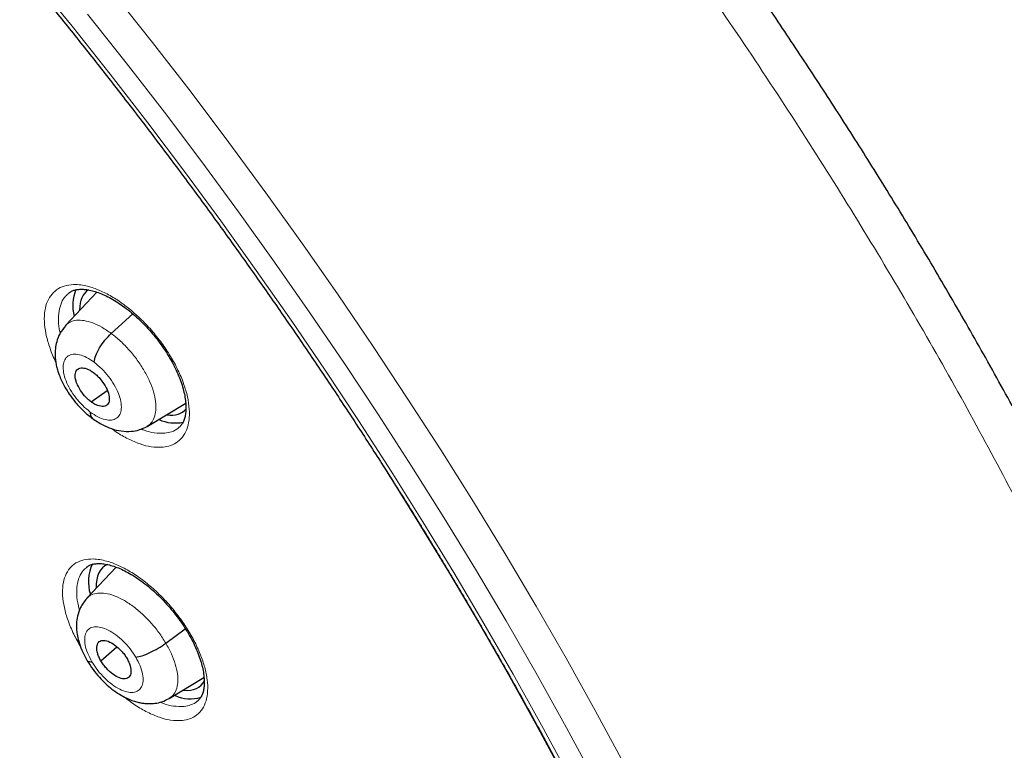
# Model space of a CAD drawing. Header units: millimetres. Extents: x 8 to 2314, y 12 to 2305.
# Tile 126 of 156: x 2154 to 2173, y 882 to 896. Entities that reach past the tile are written whole.
import ezdxf

# ---------------------------------------------------------------- set-up
doc = ezdxf.new("R2010")
doc.units = ezdxf.units.MM

msp = doc.modelspace()

# ---------------------------------------------------------------- linework, layer by layer
at = {"color": 7, "linetype": 'Continuous', "lineweight": 30}
for p, q in [((2155.364, 890.481), (2154.75, 889.832)), ((2155.644, 889.674), (2156.067, 890.057)), ((2155.25, 888.336), (2155.565, 888.556)), ((2156.346, 887.857), (2157.099, 888.307)), ((2155.74, 885.102), (2155.164, 884.494)), ((2156.711, 883.616), (2157.092, 883.898)), ((2155.443, 883.267), (2155.756, 883.541)), ((2156.779, 882.536), (2157.457, 882.941))]:
    msp.add_line(p, q, dxfattribs=at)
at = {"color": 252, "linetype": 'Continuous', "lineweight": 0, "flags": 128}
for points in [[(2154.127, 896.613), (2154.882, 895.683), (2155.625, 894.743), (2156.358, 893.795), (2157.078, 892.839), (2157.785, 891.876), (2158.479, 890.907), (2159.159, 889.933), (2159.826, 888.953), (2160.477, 887.969), (2161.114, 886.981), (2161.735, 885.99), (2162.341, 884.997), (2162.93, 884.003), (2163.502, 883.007), (2164.057, 882.011), (2164.595, 881.016)], [(2155.688, 896.328), (2156.452, 895.364), (2157.203, 894.391), (2157.942, 893.41), (2158.668, 892.422), (2159.38, 891.427), (2160.078, 890.427), (2160.762, 889.421), (2161.431, 888.411), (2162.085, 887.398), (2162.722, 886.381), (2163.343, 885.362), (2163.948, 884.341), (2164.535, 883.319), (2165.105, 882.297), (2165.657, 881.275)], [(2165.053, 881.019), (2164.507, 882.03), (2163.942, 883.042), (2163.361, 884.054), (2162.762, 885.065), (2162.147, 886.074), (2161.516, 887.081), (2160.869, 888.084), (2160.206, 889.084), (2159.529, 890.08), (2158.838, 891.071), (2158.133, 892.055), (2157.414, 893.034), (2156.682, 894.005), (2155.938, 894.968), (2155.182, 895.923)]]:
    msp.add_lwpolyline(points, dxfattribs=at)
at = {"color": 7, "linetype": 'Continuous', "lineweight": 30, "flags": 128}
msp.add_lwpolyline([(2160.912, 887.159), (2161.064, 886.921), (2161.672, 885.946), (2162.264, 884.97), (2162.84, 883.992), (2163.4, 883.014), (2163.943, 882.035), (2164.469, 881.057)], dxfattribs=at)
at = {"color": 7, "linetype": 'Continuous', "lineweight": 30}
for centre, radius, start, end in [((2155.71, 890.218), 0.819, 157.3641, 194.659), ((2156.895, 888.715), 0.793, 246.4228, 281.2276), ((2155.988, 884.818), 0.791, 154.0327, 197.8838), ((2157.191, 883.239), 0.713, 245.1443, 287.1057)]:
    msp.add_arc(centre, radius, start, end, dxfattribs=at)
for centre, major_axis, ratio, start_param, end_param in [((2156.116, 889.33), (-0.946, 1.177), 0.459963, 6.229408, 6.805109), ((2156.116, 889.33), (-0.946, 1.177), 0.459963, 2.684611, 3.237595), ((2156.434, 883.937), (-0.941, 1.169), 0.458717, 6.145765, 6.845856), ((2156.434, 883.937), (-0.941, 1.169), 0.458717, 2.70037, 3.358701)]:
    msp.add_ellipse(centre, major_axis=major_axis, ratio=ratio, start_param=start_param, end_param=end_param, dxfattribs=at)
for points, knots in [([(2175.545, 851.819), (2175.622, 851.879), (2175.772, 851.996), (2175.975, 852.163), (2176.155, 852.316), (2176.311, 852.455), (2176.457, 852.589), (2176.59, 852.714), (2176.716, 852.836), (2176.837, 852.958), (2176.965, 853.09), (2177.098, 853.231), (2177.225, 853.372), (2177.341, 853.503), (2177.443, 853.623), (2177.56, 853.763), (2177.69, 853.926), (2177.838, 854.117), (2177.981, 854.311), (2178.122, 854.51), (2178.261, 854.716), (2178.39, 854.915), (2178.509, 855.108), (2178.619, 855.292), (2178.729, 855.485), (2178.844, 855.694), (2178.965, 855.926), (2179.094, 856.186), (2179.239, 856.496), (2179.392, 856.847), (2179.542, 857.223), (2179.675, 857.584), (2179.772, 857.869), (2179.839, 858.079), (2179.882, 858.218), (2179.922, 858.35), (2179.958, 858.473), (2179.993, 858.599), (2180.033, 858.744), (2180.081, 858.926), (2180.175, 859.305), (2180.297, 859.864), (2180.409, 860.497), (2180.484, 861.02), (2180.536, 861.432), (2180.578, 861.836), (2180.611, 862.23), (2180.637, 862.609), (2180.656, 862.983), (2180.67, 863.342), (2180.677, 863.675), (2180.68, 863.956), (2180.68, 864.183), (2180.679, 864.34), (2180.678, 864.441), (2180.677, 864.513), (2180.675, 864.601), (2180.673, 864.725), (2180.669, 864.889), (2180.662, 865.086), (2180.651, 865.377), (2180.631, 865.763), (2180.599, 866.25), (2180.556, 866.776), (2180.499, 867.342), (2180.43, 867.937), (2180.333, 868.658), (2180.204, 869.486), (2180.037, 870.414), (2179.849, 871.339), (2179.641, 872.258), (2179.416, 873.167), (2179.181, 874.043), (2178.937, 874.894), (2178.656, 875.817), (2178.324, 876.837), (2177.93, 877.97), (2177.497, 879.14), (2177.022, 880.347), (2176.542, 881.499), (2176.065, 882.591), (2175.599, 883.616), (2175.106, 884.659), (2174.592, 885.705), (2174.019, 886.829), (2173.391, 888.016), (2172.706, 889.259), (2172.018, 890.461), (2171.332, 891.62), (2170.653, 892.73), (2169.984, 893.79), (2169.318, 894.818), (2168.628, 895.853), (2167.933, 896.867), (2167.226, 897.872), (2166.513, 898.86), (2165.755, 899.883), (2164.951, 900.939), (2164.1, 902.027), (2163.304, 903.016), (2162.574, 903.903), (2161.919, 904.682), (2161.241, 905.472), (2160.541, 906.271), (2159.826, 907.068), (2159.113, 907.848), (2158.355, 908.659), (2157.563, 909.487), (2156.742, 910.324), (2155.959, 911.104), (2155.216, 911.827), (2154.514, 912.496), (2153.854, 913.112), (2153.308, 913.611), (2152.869, 914.008), (2152.53, 914.31), (2152.219, 914.585), (2151.943, 914.826), (2151.729, 915.012), (2151.57, 915.15), (2151.452, 915.251), (2151.327, 915.358), (2151.174, 915.489), (2150.977, 915.656), (2150.725, 915.869), (2150.414, 916.129), (2150.044, 916.435), (2149.638, 916.766), (2149.218, 917.104), (2148.682, 917.531), (2148.045, 918.027), (2147.342, 918.562), (2146.707, 919.033), (2146.121, 919.459), (2145.535, 919.877), (2144.92, 920.306), (2144.268, 920.75), (2143.578, 921.207), (2142.863, 921.669), (2142.145, 922.118), (2141.451, 922.538), (2140.987, 922.813), (2140.755, 922.945), (2140.741, 922.953)], [0, 0, 0, 0, 0.004208, 0.008266, 0.012194, 0.015925, 0.019283, 0.022264, 0.025087, 0.027813, 0.031053, 0.034635, 0.037977, 0.041032, 0.043801, 0.046284, 0.05063, 0.05481, 0.059092, 0.063478, 0.067924, 0.072392, 0.076228, 0.080045, 0.083867, 0.088052, 0.092716, 0.09786, 0.103418, 0.110857, 0.117881, 0.124491, 0.130655, 0.133242, 0.135688, 0.137993, 0.140157, 0.14218, 0.144549, 0.147706, 0.151607, 0.164055, 0.175863, 0.182587, 0.189083, 0.195351, 0.201391, 0.207197, 0.212552, 0.218242, 0.223129, 0.227214, 0.230495, 0.232973, 0.234012, 0.234841, 0.236051, 0.237829, 0.240176, 0.243078, 0.246233, 0.252549, 0.25933, 0.266575, 0.274284, 0.28244, 0.290603, 0.303052, 0.315037, 0.326558, 0.338385, 0.349678, 0.360437, 0.370662, 0.380725, 0.393824, 0.40725, 0.421007, 0.435095, 0.449518, 0.461086, 0.472865, 0.484854, 0.496904, 0.50868, 0.523252, 0.537359, 0.550999, 0.564172, 0.576875, 0.588892, 0.600453, 0.612159, 0.624546, 0.635591, 0.647127, 0.659155, 0.671674, 0.684685, 0.698189, 0.707561, 0.717157, 0.726977, 0.737022, 0.747285, 0.757391, 0.767124, 0.778971, 0.790214, 0.800851, 0.810883, 0.820308, 0.829125, 0.837335, 0.84209, 0.846614, 0.850795, 0.854431, 0.857519, 0.859243, 0.860732, 0.862169, 0.864156, 0.866741, 0.869923, 0.874067, 0.87892, 0.884427, 0.88995, 0.895311, 0.905366, 0.914791, 0.922673, 0.930063, 0.937545, 0.945449, 0.95395, 0.96289, 0.972271, 0.981812, 0.990881, 0.999452, 1, 1, 1, 1]), ([(2132.477, 915.578), (2132.593, 915.51), (2132.931, 915.314), (2133.493, 914.978), (2134.163, 914.567), (2134.834, 914.141), (2135.507, 913.702), (2136.182, 913.249), (2136.858, 912.783), (2137.535, 912.304), (2138.213, 911.812), (2138.891, 911.307), (2139.569, 910.791), (2140.247, 910.261), (2140.924, 909.72), (2141.601, 909.167), (2142.276, 908.603), (2142.949, 908.028), (2143.621, 907.441), (2144.291, 906.844), (2144.959, 906.236), (2145.624, 905.618), (2146.286, 904.99), (2146.944, 904.353), (2147.599, 903.706), (2148.251, 903.05), (2148.898, 902.385), (2149.541, 901.711), (2150.179, 901.03), (2150.812, 900.34), (2151.44, 899.643), (2152.063, 898.938), (2152.68, 898.227), (2153.29, 897.508), (2153.895, 896.784), (2154.492, 896.053), (2155.083, 895.316), (2155.667, 894.574), (2156.244, 893.827), (2156.813, 893.075), (2157.374, 892.319), (2157.927, 891.558), (2158.471, 890.794), (2159.007, 890.026), (2159.534, 889.255), (2160.053, 888.481), (2160.562, 887.705), (2161.061, 886.927), (2161.551, 886.147), (2162.031, 885.365), (2162.5, 884.583), (2162.96, 883.799), (2163.408, 883.016), (2163.846, 882.232), (2164.274, 881.448), (2164.69, 880.665), (2165.095, 879.884), (2165.488, 879.103), (2165.87, 878.324), (2166.24, 877.547), (2166.598, 876.773), (2166.943, 876.001), (2167.277, 875.232), (2167.598, 874.467), (2167.907, 873.705), (2168.203, 872.948), (2168.486, 872.195), (2168.757, 871.446), (2169.014, 870.703), (2169.259, 869.965), (2169.49, 869.233), (2169.707, 868.507), (2169.912, 867.787), (2170.103, 867.074), (2170.28, 866.368), (2170.444, 865.669), (2170.594, 864.978), (2170.73, 864.295), (2170.853, 863.62), (2170.962, 862.954), (2171.057, 862.296), (2171.138, 861.648), (2171.205, 861.009), (2171.258, 860.38), (2171.297, 859.761), (2171.323, 859.152), (2171.335, 858.553), (2171.332, 857.965), (2171.316, 857.389), (2171.286, 856.823), (2171.243, 856.269), (2171.185, 855.727), (2171.114, 855.197), (2171.03, 854.679), (2170.931, 854.173), (2170.819, 853.68), (2170.694, 853.199), (2170.555, 852.731), (2170.403, 852.276), (2170.237, 851.835), (2170.059, 851.406), (2169.867, 850.991), (2169.661, 850.59), (2169.443, 850.203), (2169.211, 849.829), (2168.967, 849.469), (2168.709, 849.123), (2168.438, 848.792), (2168.155, 848.475), (2167.857, 848.174), (2167.646, 847.972), (2167.53, 847.875), (2167.522, 847.868)], [0, 0, 0, 0, 0.004838, 0.014026, 0.023215, 0.032405, 0.041597, 0.050789, 0.059983, 0.069178, 0.078374, 0.087571, 0.096768, 0.105967, 0.115167, 0.124367, 0.133568, 0.14277, 0.151973, 0.161176, 0.17038, 0.179584, 0.188789, 0.197994, 0.2072, 0.216407, 0.225613, 0.23482, 0.244028, 0.253235, 0.262443, 0.271651, 0.280859, 0.290068, 0.299276, 0.308484, 0.317693, 0.326902, 0.33611, 0.345319, 0.354527, 0.363735, 0.372943, 0.382151, 0.391359, 0.400566, 0.409773, 0.41898, 0.428186, 0.437392, 0.446598, 0.455803, 0.465007, 0.474211, 0.483414, 0.492617, 0.501819, 0.51102, 0.520221, 0.52942, 0.538619, 0.547817, 0.557014, 0.56621, 0.575405, 0.584599, 0.593791, 0.602983, 0.612173, 0.621362, 0.63055, 0.639736, 0.648921, 0.658105, 0.667287, 0.676468, 0.685647, 0.694825, 0.704002, 0.713177, 0.722351, 0.731523, 0.740695, 0.749866, 0.759036, 0.768205, 0.777375, 0.786544, 0.795714, 0.804885, 0.814057, 0.823231, 0.832408, 0.841589, 0.850774, 0.859966, 0.869163, 0.878369, 0.887585, 0.896811, 0.906049, 0.9153, 0.924566, 0.933848, 0.943146, 0.952461, 0.961792, 0.97114, 0.980503, 0.989879, 0.999266, 1, 1, 1, 1]), ([(2137.934, 896.123), (2138.019, 896.057), (2138.264, 895.865), (2138.671, 895.537), (2139.152, 895.137), (2139.633, 894.726), (2140.112, 894.304), (2140.589, 893.871), (2141.064, 893.428), (2141.537, 892.974), (2142.006, 892.512), (2142.471, 892.04), (2142.933, 891.559), (2143.39, 891.071), (2143.842, 890.574), (2144.289, 890.07), (2144.73, 889.558), (2145.166, 889.041), (2145.595, 888.517), (2146.017, 887.987), (2146.432, 887.452), (2146.84, 886.913), (2147.24, 886.369), (2147.631, 885.822), (2148.014, 885.271), (2148.388, 884.717), (2148.753, 884.161), (2149.109, 883.604), (2149.454, 883.044), (2149.79, 882.484), (2150.115, 881.924), (2150.43, 881.364), (2150.733, 880.805), (2151.026, 880.246), (2151.307, 879.69), (2151.576, 879.135), (2151.833, 878.584), (2152.079, 878.035), (2152.312, 877.49), (2152.533, 876.95), (2152.741, 876.414), (2152.936, 875.883), (2153.119, 875.358), (2153.288, 874.839), (2153.445, 874.327), (2153.588, 873.823), (2153.718, 873.325), (2153.834, 872.836), (2153.938, 872.356), (2154.028, 871.885), (2154.104, 871.423), (2154.168, 870.971), (2154.218, 870.53), (2154.254, 870.099), (2154.278, 869.68), (2154.289, 869.272), (2154.287, 868.876), (2154.273, 868.492), (2154.245, 868.121), (2154.206, 867.762), (2154.154, 867.417), (2154.091, 867.084), (2154.016, 866.765), (2153.929, 866.459), (2153.83, 866.166), (2153.721, 865.886), (2153.599, 865.62), (2153.466, 865.366), (2153.322, 865.125), (2153.165, 864.897), (2152.995, 864.681), (2152.812, 864.478), (2152.629, 864.298), (2152.501, 864.193), (2152.443, 864.145)], [0, 0, 0, 0, 0.007342, 0.021294, 0.0352524, 0.0492178, 0.0631898, 0.0771678, 0.0911513, 0.1051397, 0.1191326, 0.1331294, 0.1471298, 0.1611331, 0.1751391, 0.1891472, 0.203157, 0.2171681, 0.23118, 0.2451924, 0.2592047, 0.2732164, 0.2872272, 0.3012365, 0.315244, 0.3292491, 0.3432516, 0.3572508, 0.3712464, 0.3852379, 0.3992247, 0.4132065, 0.4271826, 0.4411525, 0.4551157, 0.4690717, 0.4830198, 0.4969595, 0.5108901, 0.5248111, 0.5387219, 0.5526218, 0.5665103, 0.5803868, 0.5942506, 0.6081014, 0.6219388, 0.6357623, 0.6495718, 0.6633672, 0.6771489, 0.6909172, 0.7046731, 0.7184178, 0.7321533, 0.745882, 0.7596075, 0.7733332, 0.7870638, 0.800806, 0.8145682, 0.8283607, 0.8421961, 0.8560896, 0.8700589, 0.8841249, 0.898311, 0.9126428, 0.9271466, 0.9418466, 0.956761, 0.9718953, 0.9872348, 1, 1, 1, 1]), ([(2154.814, 890.464), (2154.831, 890.476), (2154.865, 890.5), (2154.93, 890.524), (2155.005, 890.538), (2155.092, 890.54), (2155.191, 890.529), (2155.301, 890.504), (2155.419, 890.464), (2155.544, 890.41), (2155.673, 890.341), (2155.805, 890.258), (2155.939, 890.162), (2156.073, 890.054), (2156.204, 889.935), (2156.331, 889.805), (2156.453, 889.668), (2156.567, 889.524), (2156.674, 889.376), (2156.77, 889.224), (2156.856, 889.072), (2156.93, 888.92), (2156.992, 888.771), (2157.04, 888.627), (2157.075, 888.49), (2157.097, 888.362), (2157.106, 888.244), (2157.103, 888.139), (2157.088, 888.047), (2157.064, 887.967), (2157.03, 887.903), (2156.997, 887.858), (2156.97, 887.838), (2156.961, 887.831)], [0, 0, 0, 0, 0.034142, 0.067962, 0.100371, 0.130924, 0.163681, 0.19586, 0.228133, 0.260035, 0.292564, 0.325234, 0.357847, 0.390791, 0.423787, 0.456681, 0.489815, 0.522973, 0.555832, 0.588907, 0.622046, 0.654669, 0.687393, 0.720271, 0.752485, 0.784573, 0.817021, 0.848859, 0.880433, 0.913183, 0.946468, 0.980776, 1, 1, 1, 1]), ([(2154.756, 889.83), (2154.714, 889.778), (2154.638, 889.684), (2154.576, 889.524), (2154.55, 889.387), (2154.544, 889.269), (2154.55, 889.169), (2154.564, 889.074), (2154.586, 888.983), (2154.617, 888.885), (2154.663, 888.766), (2154.733, 888.629), (2154.827, 888.477), (2154.945, 888.32), (2155.096, 888.153), (2155.213, 888.06), (2155.275, 888.01)], [0, 0, 0, 0, 0.103033, 0.18866, 0.257116, 0.309436, 0.359626, 0.405759, 0.450586, 0.494724, 0.552912, 0.632426, 0.706105, 0.79185, 0.88967, 1, 1, 1, 1]), ([(2155.311, 889.111), (2155.319, 889.153), (2155.335, 889.238), (2155.411, 889.392), (2155.517, 889.547), (2155.602, 889.632), (2155.644, 889.674)], [0, 0, 0, 0, 0.248183, 0.499351, 0.75057, 1, 1, 1, 1]), ([(2155.25, 888.336), (2155.228, 888.354), (2155.184, 888.388), (2155.103, 888.474), (2155.015, 888.596), (2154.947, 888.747), (2154.931, 888.878), (2154.965, 888.971), (2155.048, 889.009), (2155.144, 888.994), (2155.229, 888.956), (2155.273, 888.925), (2155.295, 888.91)], [0, 0, 0, 0, 0.062834, 0.125531, 0.250818, 0.375512, 0.499981, 0.624468, 0.749177, 0.874464, 0.937162, 1, 1, 1, 1]), ([(2155.295, 888.91), (2155.317, 888.893), (2155.36, 888.858), (2155.442, 888.772), (2155.53, 888.65), (2155.598, 888.5), (2155.614, 888.369), (2155.58, 888.276), (2155.497, 888.238), (2155.401, 888.253), (2155.315, 888.291), (2155.272, 888.321), (2155.25, 888.336)], [0, 0, 0, 0, 0.062834, 0.125532, 0.250819, 0.375512, 0.499983, 0.62447, 0.749178, 0.874464, 0.937163, 1, 1, 1, 1]), ([(2155.234, 888.136), (2155.234, 888.1), (2155.235, 888.046), (2155.268, 888.027), (2155.279, 888.021)], [0, 0, 0, 0, 0.668189, 1, 1, 1, 1]), ([(2155.274, 888.015), (2155.342, 887.969), (2155.464, 887.885), (2155.654, 887.806), (2155.834, 887.76), (2156.024, 887.753), (2156.197, 887.782), (2156.294, 887.831), (2156.348, 887.857)], [0, 0, 0, 0, 0.198088, 0.354477, 0.52929, 0.701554, 0.834532, 1, 1, 1, 1]), ([(2155.162, 885.101), (2155.177, 885.112), (2155.208, 885.135), (2155.27, 885.158), (2155.343, 885.172), (2155.428, 885.174), (2155.525, 885.164), (2155.634, 885.14), (2155.751, 885.101), (2155.875, 885.047), (2156.003, 884.98), (2156.136, 884.898), (2156.27, 884.803), (2156.404, 884.696), (2156.536, 884.578), (2156.664, 884.45), (2156.787, 884.313), (2156.904, 884.171), (2157.012, 884.023), (2157.11, 883.873), (2157.199, 883.721), (2157.275, 883.57), (2157.339, 883.422), (2157.39, 883.279), (2157.428, 883.142), (2157.452, 883.014), (2157.463, 882.896), (2157.462, 882.792), (2157.45, 882.7), (2157.428, 882.621), (2157.396, 882.557), (2157.364, 882.512), (2157.338, 882.491), (2157.327, 882.483)], [0, 0, 0, 0, 0.032155, 0.065937, 0.09826, 0.128731, 0.161414, 0.193484, 0.225639, 0.257449, 0.289931, 0.322584, 0.355209, 0.388134, 0.421146, 0.454033, 0.487155, 0.520343, 0.55321, 0.586268, 0.619431, 0.652077, 0.684777, 0.717658, 0.749883, 0.781937, 0.814339, 0.846137, 0.8775, 0.910091, 0.9432, 0.977266, 1, 1, 1, 1]), ([(2155.167, 884.489), (2155.143, 884.46), (2155.095, 884.406), (2155.03, 884.291), (2154.982, 884.156), (2154.963, 884.012), (2154.964, 883.894), (2154.977, 883.781), (2155.008, 883.643), (2155.068, 883.466), (2155.138, 883.338), (2155.176, 883.269)], [0, 0, 0, 0, 0.091874, 0.175335, 0.317043, 0.427128, 0.507927, 0.587695, 0.697441, 0.835432, 1, 1, 1, 1]), ([(2155.443, 883.267), (2155.43, 883.291), (2155.402, 883.341), (2155.368, 883.437), (2155.354, 883.546), (2155.386, 883.64), (2155.468, 883.679), (2155.584, 883.661), (2155.717, 883.584), (2155.825, 883.486), (2155.902, 883.394), (2155.933, 883.345), (2155.948, 883.32)], [0, 0, 0, 0, 0.062835, 0.125528, 0.250809, 0.375516, 0.499999, 0.624482, 0.74919, 0.874471, 0.937165, 1, 1, 1, 1]), ([(2156.124, 883.339), (2156.163, 883.347), (2156.241, 883.361), (2156.397, 883.426), (2156.562, 883.513), (2156.661, 883.581), (2156.711, 883.616)], [0, 0, 0, 0, 0.248376, 0.499435, 0.750536, 1, 1, 1, 1]), ([(2155.175, 883.27), (2155.212, 883.212), (2155.282, 883.101), (2155.407, 882.95), (2155.532, 882.823), (2155.664, 882.71), (2155.798, 882.616), (2155.929, 882.544), (2156.043, 882.496), (2156.138, 882.466), (2156.22, 882.447), (2156.303, 882.436), (2156.396, 882.431), (2156.508, 882.438), (2156.644, 882.466), (2156.731, 882.511), (2156.779, 882.535)], [0, 0, 0, 0, 0.100658, 0.193245, 0.278181, 0.355489, 0.446631, 0.524266, 0.589744, 0.644586, 0.688404, 0.729267, 0.774782, 0.834836, 0.909878, 1, 1, 1, 1]), ([(2155.267, 883.248), (2155.235, 883.246), (2155.191, 883.244), (2155.184, 883.267), (2155.183, 883.273)], [0, 0, 0, 0, 0.716336, 1, 1, 1, 1]), ([(2155.948, 883.32), (2155.962, 883.296), (2155.989, 883.246), (2156.023, 883.15), (2156.037, 883.041), (2156.005, 882.947), (2155.923, 882.908), (2155.808, 882.926), (2155.674, 883.003), (2155.566, 883.101), (2155.49, 883.193), (2155.459, 883.242), (2155.443, 883.267)], [0, 0, 0, 0, 0.0628349, 0.1255284, 0.2508099, 0.3755174, 0.5, 0.6244834, 0.7491912, 0.8744717, 0.9371649, 1, 1, 1, 1])]:
    msp.add_open_spline(points, degree=3, knots=knots, dxfattribs=at)
at = {"color": 252, "linetype": 'Continuous', "lineweight": 0}
for points, knots in [([(2139.796, 922.862), (2140.785, 922.268), (2142.763, 921.08), (2145.77, 918.974), (2148.776, 916.649), (2151.763, 914.101), (2154.706, 911.356), (2157.581, 908.433), (2160.368, 905.356), (2163.043, 902.149), (2165.586, 898.836), (2167.977, 895.445), (2170.197, 892), (2172.229, 888.53), (2174.057, 885.062), (2175.666, 881.622), (2177.044, 878.238), (2178.181, 874.937), (2179.067, 871.743), (2179.695, 868.682), (2180.06, 865.778), (2180.16, 863.053), (2179.995, 860.53), (2179.563, 858.228), (2178.872, 856.162), (2177.918, 854.36), (2176.822, 852.902), (2175.937, 852.181), (2175.544, 851.862)], [0, 0, 0, 0, 0.038767, 0.077534, 0.116301, 0.155068, 0.193835, 0.232602, 0.271368, 0.310135, 0.348902, 0.387669, 0.426436, 0.465203, 0.50397, 0.542737, 0.581504, 0.620271, 0.659038, 0.697805, 0.736572, 0.775338, 0.814105, 0.852872, 0.891639, 0.930406, 0.969173, 1, 1, 1, 1]), ([(2156.658, 887.448), (2156.707, 887.456), (2156.816, 887.475), (2156.952, 887.552), (2157.065, 887.672), (2157.14, 887.832), (2157.176, 888.026), (2157.17, 888.25), (2157.125, 888.495), (2157.041, 888.756), (2156.92, 889.024), (2156.766, 889.293), (2156.584, 889.554), (2156.378, 889.801), (2156.154, 890.026), (2155.92, 890.222), (2155.68, 890.386), (2155.443, 890.511), (2155.195, 890.602), (2154.966, 890.639), (2154.764, 890.62), (2154.606, 890.558), (2154.48, 890.452), (2154.39, 890.306), (2154.34, 890.124), (2154.33, 889.911), (2154.36, 889.673), (2154.432, 889.418), (2154.501, 889.231), (2154.553, 889.132), (2154.558, 889.122)], [0, 0, 0, 0, 0.030498, 0.067358, 0.104218, 0.141083, 0.177949, 0.214778, 0.251607, 0.288376, 0.325144, 0.361852, 0.39856, 0.435236, 0.471913, 0.508599, 0.545285, 0.582018, 0.618751, 0.664573, 0.701438, 0.738304, 0.775169, 0.812035, 0.848893, 0.885751, 0.922563, 0.959375, 0.996123, 1, 1, 1, 1]), ([(2154.647, 889.679), (2154.645, 889.688), (2154.621, 889.774), (2154.61, 889.923), (2154.617, 890.115), (2154.665, 890.278), (2154.732, 890.395), (2154.795, 890.443), (2154.818, 890.461)], [0, 0, 0, 0, 0.026334, 0.238109, 0.450179, 0.662251, 0.874387, 1, 1, 1, 1]), ([(2154.752, 889.83), (2154.779, 889.855), (2154.836, 889.907), (2154.96, 889.938), (2155.11, 889.932), (2155.279, 889.885), (2155.459, 889.803), (2155.582, 889.717), (2155.644, 889.674)], [0, 0, 0, 0, 0.149661, 0.319658, 0.489678, 0.659756, 0.829761, 1, 1, 1, 1]), ([(2155.644, 889.674), (2155.705, 889.625), (2155.827, 889.528), (2156, 889.348), (2156.157, 889.153), (2156.292, 888.946), (2156.4, 888.736), (2156.476, 888.532), (2156.516, 888.341), (2156.521, 888.171), (2156.49, 888.027), (2156.433, 887.918), (2156.371, 887.878), (2156.344, 887.86)], [0, 0, 0, 0, 0.0927925, 0.1854617, 0.2781701, 0.3708442, 0.4635068, 0.5560895, 0.6486211, 0.741277, 0.8339366, 0.9264754, 1, 1, 1, 1]), ([(2155.234, 888.136), (2155.185, 888.176), (2155.086, 888.256), (2154.951, 888.411), (2154.838, 888.577), (2154.755, 888.747), (2154.707, 888.909), (2154.698, 889.051), (2154.728, 889.164), (2154.795, 889.24), (2154.894, 889.274), (2155.019, 889.263), (2155.162, 889.211), (2155.261, 889.144), (2155.311, 889.111)], [0, 0, 0, 0, 0.083336, 0.16667, 0.250004, 0.333338, 0.41667, 0.500002, 0.583331, 0.666665, 0.750001, 0.833337, 0.916667, 1, 1, 1, 1]), ([(2155.311, 889.111), (2155.36, 889.07), (2155.459, 888.99), (2155.593, 888.836), (2155.706, 888.669), (2155.79, 888.499), (2155.837, 888.338), (2155.847, 888.196), (2155.817, 888.083), (2155.751, 888.007), (2155.651, 887.973), (2155.526, 887.983), (2155.383, 888.035), (2155.284, 888.102), (2155.234, 888.136)], [0, 0, 0, 0, 0.0833364, 0.1666703, 0.2500042, 0.333338, 0.4166702, 0.5000017, 0.5833312, 0.6666654, 0.7500008, 0.8333365, 0.9166671, 1, 1, 1, 1]), ([(2155.656, 887.811), (2155.683, 887.79), (2155.789, 887.71), (2155.976, 887.606), (2156.208, 887.506), (2156.443, 887.444), (2156.582, 887.446), (2156.658, 887.448)], [0, 0, 0, 0, 0.075, 0.296383, 0.518096, 0.739811, 1, 1, 1, 1]), ([(2156.694, 887.724), (2156.626, 887.722), (2156.5, 887.72), (2156.337, 887.757), (2156.247, 887.796), (2156.226, 887.805)], [0, 0, 0, 0, 0.475615, 0.880928, 1, 1, 1, 1]), ([(2156.961, 887.831), (2156.959, 887.828), (2156.924, 887.79), (2156.835, 887.75), (2156.738, 887.732), (2156.694, 887.724)], [0, 0, 0, 0, 0.032102, 0.561763, 1, 1, 1, 1]), ([(2157.034, 882.102), (2157.082, 882.11), (2157.188, 882.128), (2157.322, 882.204), (2157.431, 882.324), (2157.503, 882.483), (2157.535, 882.675), (2157.526, 882.897), (2157.478, 883.141), (2157.39, 883.4), (2157.266, 883.666), (2157.109, 883.933), (2156.925, 884.193), (2156.717, 884.438), (2156.492, 884.662), (2156.256, 884.857), (2156.016, 885.02), (2155.779, 885.144), (2155.532, 885.234), (2155.304, 885.271), (2155.105, 885.252), (2154.949, 885.191), (2154.827, 885.086), (2154.741, 884.941), (2154.694, 884.76), (2154.687, 884.549), (2154.721, 884.313), (2154.794, 884.059), (2154.902, 883.798), (2155, 883.624), (2155.048, 883.539)], [0, 0, 0, 0, 0.029189, 0.064941, 0.100693, 0.136434, 0.172175, 0.207879, 0.243582, 0.279238, 0.314895, 0.350515, 0.386135, 0.421746, 0.457357, 0.492989, 0.528622, 0.564297, 0.599972, 0.644519, 0.680265, 0.716012, 0.751759, 0.787507, 0.823238, 0.858969, 0.894658, 0.930347, 0.96599, 1, 1, 1, 1]), ([(2155.026, 884.259), (2155.017, 884.289), (2154.985, 884.396), (2154.966, 884.563), (2154.971, 884.753), (2155.015, 884.915), (2155.08, 885.032), (2155.142, 885.08), (2155.166, 885.098)], [0, 0, 0, 0, 0.078769, 0.278172, 0.477832, 0.677495, 0.877264, 1, 1, 1, 1]), ([(2155.165, 884.492), (2155.194, 884.517), (2155.253, 884.569), (2155.379, 884.6), (2155.529, 884.596), (2155.697, 884.551), (2155.878, 884.467), (2156.063, 884.346), (2156.247, 884.194), (2156.421, 884.017), (2156.581, 883.823), (2156.667, 883.685), (2156.711, 883.616)], [0, 0, 0, 0, 0.093363, 0.194097, 0.294832, 0.395434, 0.496089, 0.596829, 0.697583, 0.798371, 0.899116, 1, 1, 1, 1]), ([(2155.267, 883.248), (2155.237, 883.304), (2155.177, 883.416), (2155.129, 883.578), (2155.119, 883.719), (2155.148, 883.832), (2155.214, 883.907), (2155.314, 883.941), (2155.439, 883.931), (2155.582, 883.878), (2155.732, 883.784), (2155.88, 883.657), (2156.017, 883.506), (2156.089, 883.395), (2156.124, 883.339)], [0, 0, 0, 0, 0.083336, 0.16667, 0.250005, 0.333339, 0.416673, 0.500003, 0.583336, 0.666668, 0.750003, 0.833337, 0.916667, 1, 1, 1, 1]), ([(2156.711, 883.616), (2156.749, 883.546), (2156.826, 883.407), (2156.901, 883.203), (2156.944, 883.013), (2156.951, 882.842), (2156.92, 882.7), (2156.863, 882.594), (2156.802, 882.556), (2156.776, 882.54)], [0, 0, 0, 0, 0.148328, 0.296453, 0.444643, 0.59278, 0.740897, 0.88889, 1, 1, 1, 1]), ([(2156.124, 883.339), (2156.155, 883.283), (2156.215, 883.17), (2156.262, 883.009), (2156.273, 882.868), (2156.244, 882.756), (2156.177, 882.68), (2156.078, 882.646), (2155.953, 882.656), (2155.81, 882.709), (2155.659, 882.803), (2155.512, 882.93), (2155.374, 883.081), (2155.303, 883.192), (2155.267, 883.248)], [0, 0, 0, 0, 0.083333, 0.166663, 0.249997, 0.333332, 0.416664, 0.499997, 0.583327, 0.666661, 0.749995, 0.83333, 0.916664, 1, 1, 1, 1]), ([(2155.885, 882.571), (2155.962, 882.513), (2156.117, 882.394), (2156.354, 882.258), (2156.586, 882.159), (2156.82, 882.097), (2156.959, 882.1), (2157.034, 882.102)], [0, 0, 0, 0, 0.187016, 0.381116, 0.575466, 0.769816, 1, 1, 1, 1]), ([(2157.07, 882.379), (2157.002, 882.378), (2156.876, 882.375), (2156.712, 882.412), (2156.62, 882.452), (2156.598, 882.462)], [0, 0, 0, 0, 0.473307, 0.872975, 1, 1, 1, 1]), ([(2157.328, 882.482), (2157.327, 882.481), (2157.293, 882.443), (2157.207, 882.405), (2157.112, 882.387), (2157.07, 882.379)], [0, 0, 0, 0, 0.020056, 0.55954, 1, 1, 1, 1])]:
    msp.add_open_spline(points, degree=3, knots=knots, dxfattribs=at)

doc.saveas('drawing.dxf')
